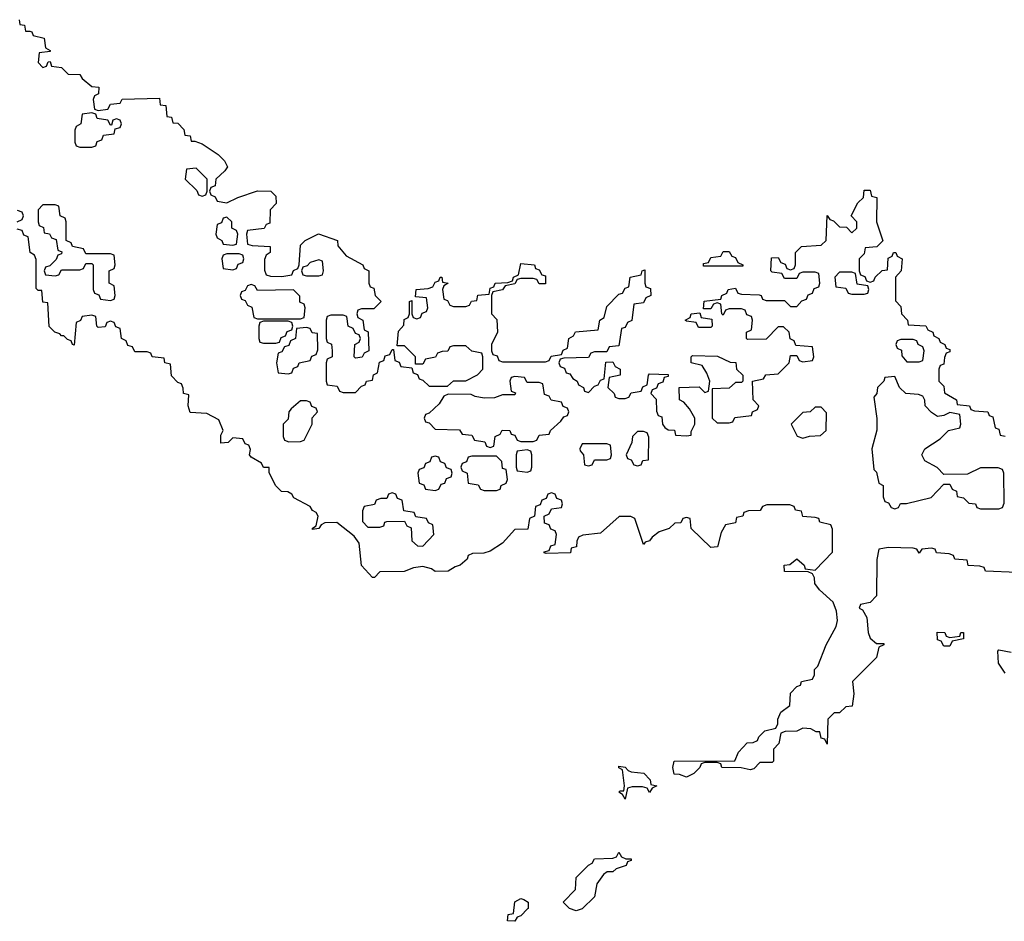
# Model space of a CAD drawing. Header units: inches. Extents: x 2808529 to 2951249, y 860290 to 1033701.
# Tile 42 of 153: x 2845434 to 2848648, y 1006088 to 1009030. Entities that reach past the tile are written whole.
import ezdxf

# ---------------------------------------------------------------- set-up
doc = ezdxf.new("R2010")
doc.units = ezdxf.units.IN
doc.header["$MEASUREMENT"] = 0
doc.layers.add('C8040', color=7, linetype='Continuous')

msp = doc.modelspace()

# ---------------------------------------------------------------- linework, layer by layer
at = {"layer": 'C8040', "color": 6}
for points in [[(2845432, 1009030), (2845434, 1009014), (2845450, 1009012), (2845452.7, 1008992.7), (2845467.3, 1008992.7), (2845474, 1008990), (2845478, 1008978), (2845514, 1008970), (2845518, 1008938), (2845534, 1008930), (2845534, 1008926), (2845498, 1008922), (2845494, 1008890), (2845510, 1008874), (2845522, 1008878), (2845527.3, 1008892.7), (2845534, 1008894), (2845538, 1008878), (2845570, 1008874), (2845592.7, 1008852.7), (2845630, 1008850.7), (2845638, 1008838), (2845670, 1008812), (2845692, 1008810), (2845691.6, 1008788.4), (2845678, 1008782), (2845674, 1008770), (2845678, 1008738), (2845690, 1008734), (2845722, 1008738), (2845730, 1008754), (2845762, 1008758), (2845769, 1008771), (2845890, 1008774), (2845892.7, 1008752.7), (2845910.8, 1008750), (2845914, 1008714), (2845930, 1008712), (2845934, 1008694), (2845950, 1008692), (2845970, 1008672), (2845972.7, 1008652.7), (2845990, 1008651.3), (2845994, 1008634), (2846006, 1008634), (2846030, 1008624.7), (2846082, 1008590), (2846102, 1008570), (2846112, 1008550), (2846103.6, 1008536.4), (2846074, 1008510), (2846071.6, 1008488.4), (2846058, 1008482), (2846054, 1008470), (2846058, 1008458), (2846072, 1008452), (2846078, 1008438), (2846110, 1008432), (2846146, 1008450), (2846210, 1008471.3), (2846254, 1008470), (2846270, 1008454), (2846271, 1008430), (2846252, 1008410), (2846250, 1008366), (2846238, 1008362), (2846231.6, 1008348.4), (2846178, 1008342), (2846174, 1008330), (2846178, 1008298), (2846192.7, 1008292.7), (2846252, 1008290), (2846252, 1008270), (2846238, 1008262), (2846232.7, 1008247.3), (2846232.7, 1008212.7), (2846238, 1008198), (2846252.7, 1008192.7), (2846290, 1008192), (2846322, 1008198), (2846328, 1008212), (2846342, 1008218), (2846346, 1008230), (2846350, 1008294), (2846366, 1008310), (2846409, 1008331), (2846471.3, 1008310), (2846472, 1008292), (2846499.6, 1008259.6), (2846554, 1008230), (2846558, 1008218), (2846574, 1008210), (2846574, 1008170), (2846578, 1008158), (2846590, 1008154), (2846594, 1008130), (2846614, 1008110), (2846590, 1008086), (2846550, 1008086), (2846538, 1008082), (2846534, 1008070), (2846538, 1008058), (2846554, 1008050), (2846558, 1008018), (2846571.6, 1008011.6), (2846574, 1007950), (2846558, 1007942), (2846551.6, 1007928.4), (2846530, 1007926), (2846526, 1007930), (2846528, 1007970), (2846542, 1007978), (2846546, 1007990), (2846542, 1008002), (2846530, 1008006), (2846522, 1008022), (2846506, 1008030), (2846502, 1008062), (2846490, 1008066), (2846450, 1008066), (2846438, 1008062), (2846434, 1008050), (2846434, 1007990), (2846438, 1007978), (2846451.6, 1007971.6), (2846454, 1007950), (2846454, 1007930), (2846438, 1007922), (2846434, 1007910), (2846434, 1007850), (2846438, 1007838), (2846470, 1007834), (2846478, 1007818), (2846490, 1007814), (2846530, 1007814), (2846550, 1007834), (2846562, 1007838), (2846566, 1007850), (2846586, 1007854), (2846588.4, 1007871.6), (2846602, 1007878), (2846608, 1007912), (2846622, 1007918), (2846627.3, 1007932.7), (2846642, 1007938), (2846650, 1007954), (2846654, 1007954), (2846658, 1007918), (2846672.7, 1007912.7), (2846678, 1007898), (2846714, 1007894), (2846718, 1007878), (2846732.7, 1007872.7), (2846738, 1007858), (2846750, 1007854), (2846770, 1007834), (2846830, 1007834), (2846850, 1007852), (2846890, 1007852), (2846928.4, 1007871.6), (2846946, 1007890), (2846946, 1007930), (2846942, 1007942), (2846910, 1007948), (2846890, 1007966), (2846850, 1007966), (2846838, 1007962), (2846831.6, 1007948.4), (2846812.7, 1007947.3), (2846798, 1007942), (2846791.6, 1007928.4), (2846758, 1007922), (2846750, 1007906), (2846726, 1007906), (2846726, 1007930), (2846710, 1007946), (2846690, 1007966), (2846666, 1007966), (2846670, 1008014), (2846687.3, 1008032.7), (2846688.4, 1008051.6), (2846702, 1008058), (2846706, 1008070), (2846706, 1008110), (2846714, 1008114), (2846714, 1008070), (2846718, 1008058), (2846730, 1008054), (2846742, 1008058), (2846747.3, 1008072.7), (2846762, 1008078), (2846766, 1008090), (2846762, 1008122), (2846726, 1008126), (2846728, 1008150), (2846767.3, 1008152.7), (2846782, 1008158), (2846790, 1008174), (2846802, 1008178), (2846806, 1008190), (2846812, 1008190), (2846814, 1008174), (2846832, 1008170), (2846818, 1008162), (2846814, 1008150), (2846818, 1008118), (2846830, 1008114), (2846838, 1008098), (2846850, 1008094), (2846890, 1008094), (2846902, 1008098), (2846908.4, 1008111.6), (2846926, 1008114), (2846929.3, 1008130.7), (2846966, 1008134), (2846970, 1008154), (2846982, 1008158), (2846986, 1008170), (2847027.3, 1008172.7), (2847042, 1008178), (2847046, 1008190), (2847062, 1008198), (2847070, 1008234), (2847114, 1008230), (2847118, 1008218), (2847130, 1008214), (2847138, 1008198), (2847150, 1008194), (2847150, 1008168), (2847130, 1008168), (2847122, 1008182), (2847110, 1008186), (2847070, 1008186), (2847058, 1008182), (2847050, 1008168), (2847018, 1008162), (2847010, 1008148), (2846978, 1008142), (2846974, 1008130), (2846974, 1008070), (2846991.6, 1008051.6), (2846994, 1008010), (2846974, 1007970), (2846974, 1007950), (2846978, 1007938), (2846992.7, 1007932.7), (2846998, 1007918), (2847010, 1007914), (2847150, 1007914), (2847162, 1007918), (2847168.4, 1007931.6), (2847202, 1007938), (2847208, 1007952), (2847222, 1007958), (2847226, 1007990), (2847242, 1007998), (2847248.4, 1008011.6), (2847322, 1008018), (2847328, 1008050), (2847342, 1008058), (2847350, 1008094), (2847390, 1008134), (2847402, 1008138), (2847410, 1008154), (2847422, 1008158), (2847426, 1008190), (2847462, 1008198), (2847466, 1008210), (2847474, 1008214), (2847474, 1008170), (2847478, 1008158), (2847492.7, 1008152.7), (2847494, 1008130), (2847478, 1008122), (2847470, 1008106), (2847438, 1008102), (2847431.6, 1008048.4), (2847418, 1008042), (2847410, 1008026), (2847398, 1008022), (2847390, 1007966), (2847358, 1007962), (2847350, 1007946), (2847310, 1007946), (2847298, 1007942), (2847290, 1007928), (2847210, 1007926), (2847198, 1007922), (2847194, 1007910), (2847198, 1007898), (2847212.7, 1007892.7), (2847218, 1007878), (2847230, 1007874), (2847239.6, 1007859.6), (2847254, 1007850), (2847258, 1007838), (2847274, 1007830), (2847278, 1007818), (2847290, 1007814), (2847310, 1007834), (2847322, 1007838), (2847330, 1007854), (2847342, 1007858), (2847347.3, 1007912.7), (2847370, 1007914), (2847378, 1007898), (2847394, 1007890), (2847394, 1007870), (2847358, 1007862), (2847354, 1007830), (2847374, 1007810), (2847378, 1007798), (2847390, 1007794), (2847410, 1007794), (2847422, 1007798), (2847430, 1007812), (2847462, 1007818), (2847468, 1007832), (2847482, 1007838), (2847486, 1007870), (2847490, 1007874), (2847550, 1007872), (2847550, 1007866), (2847538, 1007862), (2847532.7, 1007847.3), (2847518, 1007842), (2847512, 1007828), (2847498, 1007822), (2847494, 1007810), (2847511.6, 1007791.6), (2847512.7, 1007752.7), (2847518, 1007738), (2847530, 1007734), (2847532, 1007710), (2847539.6, 1007699.6), (2847550, 1007692), (2847570.9, 1007690.9), (2847574, 1007674), (2847610, 1007672), (2847626, 1007674), (2847626, 1007686), (2847638, 1007710), (2847638, 1007730), (2847620.4, 1007760.4), (2847602, 1007782), (2847588, 1007790), (2847586, 1007830), (2847651.6, 1007831.6), (2847670, 1007814), (2847682, 1007818), (2847686, 1007850), (2847676.4, 1007876.4), (2847662, 1007902), (2847626, 1007910), (2847626, 1007930), (2847630, 1007934), (2847711.6, 1007931.6), (2847752.7, 1007912.7), (2847771.1, 1007911.1), (2847774, 1007890), (2847794, 1007870), (2847794, 1007850), (2847790, 1007846), (2847770, 1007846), (2847750, 1007828), (2847694, 1007826), (2847694, 1007730), (2847710, 1007714), (2847750, 1007714), (2847762, 1007718), (2847768.4, 1007731.6), (2847822, 1007738), (2847826, 1007750), (2847842, 1007758), (2847846, 1007770), (2847828, 1007790), (2847826, 1007850), (2847862, 1007858), (2847868.9, 1007871.1), (2847910, 1007874), (2847946, 1007910), (2847950, 1007934), (2847970, 1007934), (2847978, 1007918), (2847990, 1007914), (2848022, 1007918), (2848026, 1007930), (2848022, 1007962), (2847967.3, 1007967.3), (2847962, 1007982), (2847948.4, 1007988.4), (2847946, 1008010), (2847927.3, 1008027.3), (2847910, 1008028), (2847870, 1007988), (2847810, 1007986), (2847806, 1007990), (2847806, 1008010), (2847822, 1008018), (2847826, 1008050), (2847822, 1008062), (2847807.3, 1008067.3), (2847802, 1008082), (2847790, 1008086), (2847750, 1008086), (2847738, 1008082), (2847730, 1008066), (2847726, 1008070), (2847722, 1008102), (2847710, 1008106), (2847698, 1008102), (2847690, 1008086), (2847666, 1008086), (2847668, 1008112), (2847722, 1008118), (2847726, 1008130), (2847742, 1008138), (2847746, 1008150), (2847770, 1008154), (2847778, 1008138), (2847790, 1008134), (2847847.3, 1008132.7), (2847854, 1008130), (2847858, 1008118), (2847870, 1008114), (2847930, 1008114), (2847950, 1008094), (2847970, 1008094), (2847987.3, 1008112.7), (2848002, 1008118), (2848007.3, 1008132.7), (2848022, 1008138), (2848027.3, 1008152.7), (2848042, 1008158), (2848046, 1008170), (2848042, 1008202), (2848030, 1008206), (2847990, 1008206), (2847978, 1008202), (2847970, 1008186), (2847930, 1008186), (2847922, 1008202), (2847890, 1008206), (2847886, 1008210), (2847887.3, 1008252.7), (2847910, 1008254), (2847918, 1008238), (2847932.7, 1008232.7), (2847938, 1008218), (2847950, 1008214), (2847962, 1008218), (2847966, 1008230), (2847966, 1008270), (2847986, 1008290), (2848050, 1008294), (2848066, 1008310), (2848070, 1008391.3), (2848078, 1008378), (2848090, 1008374), (2848110, 1008354), (2848132.7, 1008352.7), (2848150, 1008334), (2848166, 1008350), (2848166, 1008370), (2848148, 1008390), (2848170, 1008432), (2848188, 1008450), (2848190, 1008474), (2848210, 1008474), (2848214, 1008454), (2848231.3, 1008450), (2848230.8, 1008370), (2848251.3, 1008308.7), (2848231.3, 1008288.7), (2848194, 1008286), (2848190, 1008266), (2848174, 1008250), (2848174, 1008210), (2848178, 1008198), (2848192, 1008192), (2848198, 1008178), (2848210, 1008174), (2848222, 1008178), (2848226, 1008190), (2848248.9, 1008211.1), (2848266, 1008214), (2848268.4, 1008251.6), (2848282, 1008258), (2848286, 1008270), (2848294, 1008270), (2848298, 1008258), (2848314, 1008250), (2848311, 1008210), (2848292, 1008190), (2848292.7, 1008112.7), (2848310, 1008094), (2848312, 1008070), (2848332, 1008050), (2848334, 1008034), (2848391.6, 1008031.6), (2848398, 1008018), (2848414, 1008010), (2848418, 1007998), (2848434, 1007990), (2848438, 1007978), (2848454, 1007970), (2848458, 1007958), (2848470, 1007954), (2848470, 1007946), (2848458, 1007942), (2848452, 1007928), (2848450, 1007906), (2848438, 1007902), (2848434, 1007890), (2848434, 1007850), (2848450, 1007834), (2848452, 1007812), (2848492, 1007790), (2848494, 1007774), (2848534, 1007770), (2848538, 1007758), (2848550, 1007754), (2848594, 1007750), (2848598, 1007738), (2848610, 1007734), (2848618, 1007698), (2848630, 1007694), (2848634, 1007674), (2848650.9, 1007670.9)], [(2845426, 1008370), (2845442, 1008378), (2845446, 1008390), (2845442, 1008402), (2845427.3, 1008407.3)], [(2848690, 1007226), (2848586, 1007230), (2848582, 1007242), (2848567.3, 1007247.3), (2848530, 1007249.2), (2848526, 1007266), (2848486, 1007270), (2848482, 1007282), (2848467.3, 1007287.3), (2848426, 1007290), (2848422, 1007302), (2848410, 1007306), (2848378, 1007302), (2848370, 1007289), (2848362, 1007302), (2848350, 1007306), (2848270, 1007308), (2848238, 1007302), (2848231.6, 1007268.4), (2848231, 1007150), (2848210, 1007128), (2848178, 1007122), (2848174, 1007110), (2848184.7, 1007104.7), (2848198.8, 1007078.8), (2848202.8, 1007030), (2848210, 1007012), (2848230, 1006994), (2848254, 1006994), (2848254, 1006990), (2848238, 1006982), (2848230, 1006949), (2848152, 1006870), (2848156, 1006830), (2848151, 1006790), (2848130, 1006788), (2848110, 1006768.7), (2848092, 1006768), (2848072, 1006748), (2848070, 1006666), (2848062, 1006682), (2848050, 1006686), (2848046, 1006706), (2848034, 1006706), (2848016.4, 1006716.4), (2847990, 1006718), (2847970, 1006708), (2847932.7, 1006707.3), (2847918, 1006702), (2847911.6, 1006668.4), (2847894, 1006650), (2847894, 1006610), (2847890, 1006606), (2847850, 1006606), (2847830, 1006586), (2847818, 1006582), (2847788.7, 1006588.7), (2847726, 1006590), (2847722, 1006602), (2847710, 1006606), (2847670, 1006606), (2847658, 1006602), (2847654, 1006590), (2847634, 1006570), (2847610, 1006558), (2847587.3, 1006567.3), (2847570, 1006568), (2847566, 1006590), (2847570, 1006610.8), (2847768, 1006612), (2847780.2, 1006639.8), (2847808, 1006670), (2847828.4, 1006671.6), (2847842, 1006678), (2847846, 1006690), (2847866, 1006710), (2847902, 1006718), (2847908, 1006732), (2847908, 1006748), (2847918, 1006770), (2847948, 1006792), (2847950, 1006832), (2847970, 1006854), (2847982, 1006858), (2847986, 1006870), (2848022, 1006878), (2848028, 1006892), (2848028.7, 1006910), (2848039.3, 1006920.7), (2848066, 1006990), (2848099.3, 1007050), (2848102.7, 1007070), (2848100.2, 1007100.2), (2848089.5, 1007129.5), (2848044, 1007170), (2848029, 1007190), (2848028.4, 1007208.4), (2848022, 1007222), (2848008, 1007228), (2847930, 1007229.2), (2847928.7, 1007250), (2847948, 1007252), (2847970, 1007270.8), (2847994, 1007250), (2847998, 1007238), (2848030, 1007234), (2848087.3, 1007292.7), (2848087.3, 1007367.3), (2848082, 1007382), (2848046, 1007390), (2848042, 1007402), (2848030, 1007406), (2847990, 1007408.7), (2847986, 1007426), (2847966, 1007430), (2847962, 1007442), (2847947.3, 1007447.3), (2847872.7, 1007447.3), (2847858, 1007442), (2847851.1, 1007428.9), (2847812.7, 1007427.3), (2847798, 1007422), (2847794, 1007410), (2847774, 1007406), (2847770, 1007388), (2847738, 1007382), (2847723.6, 1007356.4), (2847711.3, 1007310), (2847690, 1007308), (2847626, 1007370), (2847622, 1007402), (2847610, 1007406), (2847598, 1007402), (2847592, 1007388), (2847572.7, 1007387.3), (2847554, 1007370), (2847520.7, 1007359.3), (2847498, 1007342), (2847490, 1007329.2), (2847475.3, 1007324.7), (2847470, 1007318), (2847442, 1007402), (2847429, 1007409), (2847391, 1007409), (2847330, 1007354), (2847272, 1007348), (2847258, 1007342), (2847252, 1007328), (2847251.3, 1007310), (2847234, 1007306), (2847232, 1007290), (2847152, 1007288), (2847146, 1007290), (2847146, 1007294), (2847162, 1007298), (2847167.3, 1007312.7), (2847182, 1007318), (2847186, 1007350), (2847182, 1007362), (2847167.3, 1007367.3), (2847162, 1007382), (2847147.3, 1007387.3), (2847146, 1007410), (2847162, 1007418), (2847170, 1007434), (2847202, 1007438), (2847206, 1007450), (2847202, 1007462), (2847187.3, 1007467.3), (2847182, 1007482), (2847170, 1007486), (2847158, 1007482), (2847152.7, 1007467.3), (2847138, 1007462), (2847132.7, 1007447.3), (2847118, 1007442), (2847114, 1007410), (2847098, 1007402), (2847092.7, 1007367.3), (2847050, 1007366), (2847010, 1007322), (2846970, 1007295.3), (2846949, 1007289), (2846912, 1007288), (2846898, 1007282), (2846894, 1007270), (2846872, 1007250), (2846854.8, 1007245.2), (2846832, 1007230), (2846790, 1007229.6), (2846778, 1007238), (2846750, 1007246), (2846719.1, 1007240.9), (2846689.4, 1007229.4), (2846610, 1007228), (2846592, 1007210), (2846586, 1007210), (2846550, 1007248.7), (2846542, 1007322), (2846525.2, 1007345.2), (2846468.9, 1007388.9), (2846430, 1007388.7), (2846418, 1007382), (2846410, 1007369.2), (2846390, 1007366), (2846389.7, 1007370.3), (2846402, 1007378), (2846408.7, 1007410), (2846402, 1007422), (2846390, 1007428.7), (2846382, 1007442), (2846329.2, 1007470), (2846322, 1007482), (2846309.4, 1007489.4), (2846288.7, 1007490), (2846270, 1007508.7), (2846248.7, 1007551.3), (2846248.7, 1007568.7), (2846230, 1007569.3), (2846223.1, 1007583.1), (2846190, 1007602), (2846184, 1007610), (2846187.3, 1007627.3), (2846182, 1007642), (2846170, 1007646), (2846162, 1007662), (2846130, 1007666), (2846114, 1007650), (2846090, 1007648), (2846090, 1007674), (2846098, 1007690), (2846084, 1007724), (2846044.7, 1007744.7), (2845990, 1007748), (2845984, 1007770), (2845986, 1007806), (2845968.7, 1007810), (2845968, 1007828), (2845962, 1007842), (2845950, 1007846), (2845930, 1007868), (2845926, 1007906), (2845908, 1007910), (2845906, 1007926), (2845866, 1007930), (2845862, 1007942), (2845850, 1007946), (2845810, 1007946), (2845802, 1007962), (2845787.3, 1007967.3), (2845782, 1007982), (2845766, 1007990), (2845762, 1008022), (2845747.3, 1008027.3), (2845742, 1008042), (2845730, 1008046), (2845718, 1008042), (2845712.7, 1008027.3), (2845690, 1008026), (2845686, 1008030), (2845682, 1008062), (2845670, 1008066), (2845638, 1008062), (2845632, 1008048), (2845618, 1008042), (2845611.6, 1007968.4), (2845606, 1007970), (2845602, 1007982), (2845590, 1007986), (2845578, 1007998), (2845570, 1007998), (2845564.7, 1008004.7), (2845548.7, 1008010), (2845530, 1008028.7), (2845526, 1008106), (2845510, 1008108), (2845506, 1008146), (2845494, 1008146), (2845487.3, 1008152.7), (2845487.3, 1008247.3), (2845482, 1008262), (2845468, 1008270), (2845462, 1008322), (2845447.3, 1008327.3), (2845442, 1008342), (2845426, 1008346)], [(2848650, 1006898), (2848628.7, 1006930), (2848626, 1006970), (2848630, 1006974), (2848670, 1006966)]]:
    msp.add_lwpolyline(points, dxfattribs=at)
for points in [[(2845670, 1008726), (2845638, 1008722), (2845634, 1008690), (2845618, 1008682), (2845614, 1008670), (2845614, 1008630), (2845618, 1008618), (2845630, 1008614), (2845670, 1008614), (2845682, 1008618), (2845687.3, 1008632.7), (2845702, 1008638), (2845707.3, 1008652.7), (2845742, 1008658), (2845746, 1008674), (2845762, 1008678), (2845766, 1008690), (2845762, 1008702), (2845750, 1008706), (2845738, 1008702), (2845734, 1008686), (2845730, 1008686), (2845722, 1008702), (2845687.3, 1008707.3), (2845682, 1008722)], [(2846010, 1008546), (2845978, 1008542), (2845974, 1008510), (2846012.7, 1008472.7), (2846018, 1008458), (2846030, 1008454), (2846042, 1008458), (2846046, 1008470), (2846046, 1008510)], [(2845550, 1008426), (2845510, 1008426), (2845494, 1008410), (2845494, 1008370), (2845498, 1008358), (2845511.6, 1008351.6), (2845514, 1008334), (2845531.6, 1008331.6), (2845538, 1008318), (2845552.7, 1008312.7), (2845558, 1008278), (2845572, 1008272), (2845570, 1008266), (2845558, 1008262), (2845552.7, 1008247.3), (2845532.7, 1008227.3), (2845518, 1008222), (2845514, 1008210), (2845518, 1008198), (2845550, 1008194), (2845562, 1008198), (2845570, 1008214), (2845630, 1008214), (2845642, 1008218), (2845650, 1008234), (2845670, 1008234), (2845674, 1008230), (2845674, 1008150), (2845678, 1008138), (2845692, 1008132), (2845698, 1008118), (2845730, 1008114), (2845742, 1008118), (2845746, 1008130), (2845742, 1008162), (2845726, 1008170), (2845726, 1008210), (2845742, 1008218), (2845746, 1008230), (2845742, 1008262), (2845730, 1008266), (2845650, 1008266), (2845642, 1008282), (2845606, 1008290), (2845602, 1008302), (2845586, 1008310), (2845586, 1008370), (2845582, 1008382), (2845566, 1008390), (2845562, 1008422)], [(2846110, 1008386), (2846098, 1008382), (2846092.7, 1008367.3), (2846078, 1008362), (2846074, 1008330), (2846078, 1008318), (2846094, 1008310), (2846098, 1008298), (2846130, 1008294), (2846142, 1008298), (2846146, 1008330), (2846142, 1008342), (2846126, 1008350), (2846126, 1008370)], [(2846150, 1008266), (2846110, 1008266), (2846098, 1008262), (2846094, 1008250), (2846098, 1008218), (2846130, 1008214), (2846142, 1008218), (2846147.3, 1008232.7), (2846162, 1008238), (2846166, 1008250), (2846162, 1008262)], [(2847666, 1008226), (2847666, 1008234), (2847682, 1008238), (2847690, 1008254), (2847722, 1008258), (2847730, 1008274), (2847750, 1008274), (2847758, 1008258), (2847770, 1008254), (2847778, 1008238), (2847794, 1008230), (2847794, 1008226), (2847790, 1008226)], [(2846410, 1008246), (2846382, 1008238), (2846372.7, 1008227.3), (2846358, 1008222), (2846354, 1008210), (2846358, 1008198), (2846370, 1008194), (2846410, 1008194), (2846422, 1008198), (2846426, 1008210), (2846422, 1008242)], [(2848150, 1008206), (2848110, 1008206), (2848094, 1008190), (2848098, 1008158), (2848130, 1008154), (2848138, 1008138), (2848150, 1008134), (2848190, 1008134), (2848202, 1008138), (2848206, 1008150), (2848202, 1008162), (2848167.3, 1008167.3), (2848162, 1008202)], [(2846190, 1008166), (2846178, 1008162), (2846170, 1008146), (2846158, 1008142), (2846154, 1008130), (2846158, 1008118), (2846170, 1008114), (2846178, 1008098), (2846191.6, 1008091.6), (2846198, 1008058), (2846210, 1008054), (2846350, 1008054), (2846362, 1008058), (2846366, 1008090), (2846362, 1008102), (2846348.7, 1008108.7), (2846348, 1008128), (2846328, 1008148), (2846210, 1008146), (2846202, 1008162)], [(2847650, 1008026), (2847642, 1008042), (2847610, 1008046), (2847606, 1008050), (2847622, 1008058), (2847626, 1008070), (2847654, 1008074), (2847658, 1008058), (2847692.7, 1008052.7), (2847694, 1008030), (2847690, 1008026)], [(2846310, 1008046), (2846230, 1008046), (2846218, 1008042), (2846214, 1008030), (2846214, 1007990), (2846218, 1007978), (2846230, 1007974), (2846270, 1007974), (2846282, 1007978), (2846287.3, 1007992.7), (2846302, 1007998), (2846307.3, 1008012.7), (2846322, 1008018), (2846326, 1008030), (2846322, 1008042)], [(2846370, 1008026), (2846338, 1008022), (2846334, 1007990), (2846318, 1007982), (2846312.7, 1007967.3), (2846298, 1007962), (2846290, 1007946), (2846278, 1007942), (2846272, 1007910), (2846278, 1007878), (2846310, 1007874), (2846322, 1007878), (2846327.3, 1007892.7), (2846342, 1007898), (2846346, 1007910), (2846382, 1007918), (2846388, 1007932), (2846402, 1007938), (2846407.3, 1007952.7), (2846406, 1008006), (2846388.4, 1008008.4), (2846382, 1008022)], [(2848350, 1007986), (2848310, 1007986), (2848298, 1007982), (2848294, 1007970), (2848298, 1007958), (2848312, 1007952), (2848312.7, 1007932.7), (2848330, 1007914), (2848370, 1007914), (2848382, 1007918), (2848386, 1007950), (2848382, 1007962), (2848366, 1007970), (2848362, 1007982)], [(2847050, 1007866), (2847038, 1007862), (2847034, 1007850), (2847038, 1007818), (2847052.7, 1007812.7), (2847050, 1007806), (2847010, 1007806), (2846983.6, 1007796.4), (2846950, 1007795.3), (2846920.4, 1007800.4), (2846907.3, 1007807.3), (2846832, 1007808), (2846818, 1007802), (2846803.6, 1007776.4), (2846770, 1007746), (2846758, 1007742), (2846754, 1007730), (2846758, 1007718), (2846770, 1007714), (2846790, 1007694), (2846870, 1007692), (2846878, 1007678), (2846910, 1007674), (2846918, 1007658), (2846952, 1007652), (2846958, 1007638), (2846970, 1007634), (2846982, 1007638), (2846986, 1007670), (2847002, 1007678), (2847008.9, 1007691.1), (2847034, 1007690), (2847038, 1007678), (2847050, 1007674), (2847058, 1007658), (2847070, 1007654), (2847110, 1007654), (2847122, 1007658), (2847130, 1007674), (2847162, 1007678), (2847166, 1007690), (2847200.4, 1007719.6), (2847210, 1007734), (2847222, 1007738), (2847226, 1007750), (2847222, 1007762), (2847208, 1007768), (2847202, 1007782), (2847168.4, 1007788.4), (2847162, 1007802), (2847147.3, 1007807.3), (2847142, 1007842), (2847130, 1007846), (2847090, 1007846), (2847082, 1007862)], [(2848290, 1007866), (2848258, 1007862), (2848254, 1007850), (2848234, 1007830), (2848232, 1007810), (2848222, 1007798), (2848231.1, 1007728.9), (2848231.1, 1007691.1), (2848214.8, 1007630), (2848222, 1007562), (2848230, 1007554), (2848238, 1007518), (2848252, 1007510), (2848252.7, 1007472.7), (2848258, 1007458), (2848270, 1007454), (2848278, 1007438), (2848290, 1007434), (2848302, 1007438), (2848308.9, 1007451.1), (2848328.4, 1007451.6), (2848409, 1007471), (2848450, 1007514), (2848470, 1007514), (2848478, 1007498), (2848491.6, 1007491.6), (2848494, 1007474), (2848514, 1007470), (2848532, 1007452), (2848554, 1007450), (2848558, 1007438), (2848570, 1007434), (2848630, 1007434), (2848642, 1007438), (2848647.3, 1007452.7), (2848646, 1007550), (2848642, 1007562), (2848627.3, 1007567.3), (2848570, 1007568), (2848527.3, 1007547.3), (2848450, 1007546), (2848428.7, 1007568.7), (2848388, 1007590), (2848378, 1007610), (2848388, 1007630), (2848438, 1007662), (2848466, 1007690), (2848502, 1007698), (2848506, 1007710), (2848502, 1007742), (2848470, 1007748), (2848450, 1007738), (2848430, 1007735.3), (2848410, 1007748), (2848389, 1007770), (2848388.4, 1007788.4), (2848382, 1007802), (2848367.3, 1007807.3), (2848326, 1007810), (2848306, 1007830)], [(2846370, 1007786), (2846350, 1007786), (2846319.6, 1007760.4), (2846312, 1007750), (2846310, 1007726), (2846294, 1007710), (2846294, 1007670), (2846298, 1007658), (2846312.7, 1007652.7), (2846350, 1007654), (2846362, 1007658), (2846388.7, 1007710), (2846388.7, 1007731.3), (2846406, 1007750), (2846402, 1007762), (2846388, 1007768), (2846382, 1007782)], [(2848050, 1007766), (2848030, 1007766), (2848014, 1007750), (2847990, 1007748), (2847952, 1007710), (2847971.3, 1007671.3), (2847990, 1007664.7), (2848011.3, 1007671.3), (2848047.3, 1007672.7), (2848066, 1007690), (2848067.3, 1007747.3)], [(2847470, 1007686), (2847450, 1007686), (2847434, 1007670), (2847432, 1007650), (2847414, 1007610), (2847418, 1007598), (2847430, 1007594), (2847438, 1007578), (2847450, 1007574), (2847462, 1007578), (2847468.4, 1007591.6), (2847486, 1007594), (2847487.3, 1007667.3), (2847482, 1007682)], [(2847350, 1007646), (2847270, 1007646), (2847262, 1007630), (2847263.6, 1007623.6), (2847274, 1007610), (2847278, 1007578), (2847290, 1007574), (2847302, 1007578), (2847310, 1007594), (2847350, 1007594), (2847362, 1007598), (2847366, 1007610), (2847362, 1007642)], [(2847090, 1007626), (2847058, 1007622), (2847054, 1007610), (2847054, 1007570), (2847058, 1007558), (2847090, 1007554), (2847102, 1007558), (2847106, 1007570), (2847106, 1007610), (2847102, 1007622)], [(2846790, 1007606), (2846778, 1007602), (2846772.7, 1007587.3), (2846758, 1007582), (2846752.7, 1007567.3), (2846738, 1007562), (2846734, 1007550), (2846738, 1007518), (2846752.7, 1007512.7), (2846758, 1007498), (2846790, 1007494), (2846802, 1007498), (2846810, 1007514), (2846822, 1007518), (2846827.3, 1007532.7), (2846842, 1007538), (2846846, 1007550), (2846842, 1007562), (2846827.3, 1007567.3), (2846822, 1007582), (2846807.3, 1007587.3), (2846802, 1007602)], [(2846990, 1007606), (2846910, 1007606), (2846898, 1007602), (2846892.7, 1007587.3), (2846878, 1007582), (2846874, 1007570), (2846878, 1007558), (2846894, 1007550), (2846898, 1007518), (2846930, 1007512), (2846938, 1007498), (2846950, 1007494), (2846990, 1007494), (2847002, 1007498), (2847006, 1007510), (2847022, 1007518), (2847026, 1007530), (2847022, 1007562), (2847010, 1007566), (2847008, 1007588)], [(2846650, 1007486), (2846638, 1007482), (2846632, 1007468), (2846612.7, 1007467.3), (2846598, 1007462), (2846591.6, 1007448.4), (2846558, 1007442), (2846552.7, 1007427.3), (2846552.7, 1007392.7), (2846570, 1007374), (2846610, 1007374), (2846622, 1007378), (2846626, 1007390), (2846632.7, 1007392.7), (2846690, 1007394), (2846698, 1007378), (2846712, 1007372), (2846714, 1007330), (2846732.7, 1007312.7), (2846750, 1007312), (2846786, 1007350), (2846782, 1007382), (2846768, 1007388), (2846762, 1007402), (2846727.3, 1007407.3), (2846722, 1007422), (2846687.3, 1007427.3), (2846682, 1007462), (2846667.3, 1007467.3), (2846662, 1007482)], [(2848470, 1007014), (2848502, 1007018), (2848506, 1007030), (2848514, 1007030), (2848514, 1007010), (2848478, 1007002), (2848470, 1006986), (2848450, 1006986), (2848442, 1007002), (2848430, 1007006), (2848428.7, 1007031.3), (2848454, 1007030), (2848458, 1007018)], [(2847490, 1006508.7), (2847482, 1006522), (2847467.3, 1006527.3), (2847432.7, 1006527.3), (2847418, 1006522), (2847410, 1006486), (2847402, 1006502), (2847389, 1006509), (2847394, 1006514), (2847406, 1006514), (2847408, 1006530), (2847402, 1006582), (2847389.3, 1006589.3), (2847390, 1006594), (2847410, 1006590.8), (2847419.6, 1006579.6), (2847430, 1006576), (2847470.9, 1006570.9), (2847492, 1006550), (2847494, 1006534), (2847514, 1006530), (2847498, 1006522)], [(2847250, 1006122), (2847228, 1006130), (2847208, 1006150), (2847248, 1006192), (2847250, 1006231.3), (2847290, 1006271.3), (2847302, 1006278), (2847310, 1006291.3), (2847370, 1006294), (2847382, 1006298), (2847390, 1006314), (2847398, 1006298), (2847412, 1006292), (2847430, 1006291.3), (2847430, 1006286), (2847418, 1006282), (2847414, 1006270), (2847381, 1006259), (2847370, 1006249.2), (2847351.1, 1006248.9), (2847339.6, 1006240.4), (2847318, 1006210), (2847310, 1006168), (2847270, 1006128.7)], [(2847050, 1006088), (2847026, 1006090), (2847028.7, 1006110), (2847046, 1006114), (2847050, 1006151), (2847070, 1006162), (2847079.6, 1006159.6), (2847094, 1006150), (2847094, 1006130), (2847091.1, 1006128.9), (2847070, 1006106), (2847058, 1006102)]]:
    msp.add_lwpolyline(points, close=True, dxfattribs=at)

doc.saveas('drawing.dxf')
